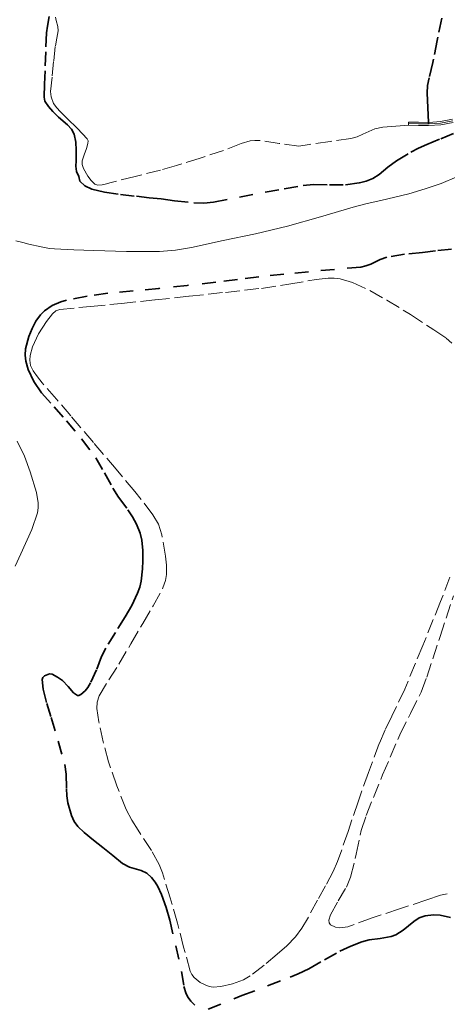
# Model space of a CAD drawing. Header units: metres. Extents: x 397317 to 400830, y 4588008 to 4590370.
# Tile 83 of 89: x 400103 to 400258, y 4589679 to 4590037. Entities that reach past the tile are written whole.
import ezdxf

# ---------------------------------------------------------------- set-up
doc = ezdxf.new("R2010")
doc.units = ezdxf.units.M
doc.header["$MEASUREMENT"] = 0
doc.linetypes.add('bt5mv20_nopinta', pattern=[10, 5, -5])
doc.linetypes.add('bt5mv20_tlin1', pattern=[7, 5.25, -1.75])
for name, color, linetype, lineweight in [('COB01_LN', 7, 'Continuous', 15), ('FLU01_LN', 7, 'Continuous', 15), ('PAR01_LN', 7, 'Continuous', 15), ('VIA16_LN', 7, 'Continuous', 15), ('VIA19_LN', 7, 'Continuous', 15), ('VIA21_LN', 7, 'Continuous', 15), ('VIA23_LN', 7, 'Continuous', 15)]:
    doc.layers.add(name, color=color, linetype=linetype, lineweight=lineweight)

msp = doc.modelspace()

# ---------------------------------------------------------------- linework, layer by layer
at = {"layer": 'COB01_LN', "color": 92, "linetype": 'bt5mv20_nopinta', "lineweight": 35}
for points in [[(400113.2, 4590038.02, 200.32), (400112.69, 4590034.59, 200.03), (400112.24, 4590032.09, 199.76), (400111.99, 4590025.19, 199.12), (400111.76, 4590018.28, 198.64), (400111.57, 4590013.54, 198.96), (400111.4, 4590008.81, 199.27), (400111.7, 4590007.36, 199.17), (400113.04, 4590005.42, 199.01), (400114.61, 4590003.57, 198.85), (400116.61, 4590001.51, 198.66), (400119.98, 4589998.75, 198.39), (400121.4, 4589997.2, 198.26), (400122.38, 4589995.32, 198.15), (400122.91, 4589992.41, 198.17), (400123.07, 4589989.47, 198.27), (400123.01, 4589985.61, 198.24), (400123, 4589983.68, 198.2), (400123.24, 4589981.76, 198.14), (400124.03, 4589979.93, 198.02), (400124.41, 4589978.22, 197.89), (400126.23, 4589976.51, 197.7), (400128.78, 4589975.31, 197.56), (400133.34, 4589974.29, 197.58), (400139.17, 4589973.43, 197.57), (400145, 4589972.75, 197.36), (400149.55, 4589972.24, 197.14), (400153.97, 4589971.84, 196.92), (400158.75, 4589971.13, 196.79), (400165.88, 4589970.33, 196.88), (400169.46, 4589970.28, 196.98), (400173, 4589970.64, 197.08), (400182.39, 4589972.4, 197.36), (400191.75, 4589974.22, 197.73), (400198.63, 4589975.49, 198.48), (400205.51, 4589976.71, 199.29), (400209.32, 4589977.05, 199.44), (400215.11, 4589976.89, 199.5), (400220.9, 4589976.91, 199.6), (400226, 4589977.62, 199.85), (400228.48, 4589978.29, 200.08), (400230.84, 4589979.25, 200.41), (400233.16, 4589980.71, 200.98), (400236.26, 4589983.33, 202.22), (400239.4, 4589985.68, 203.61), (400244.72, 4589988.76, 206.5), (400247.47, 4589990.23, 207.92), (400250.44, 4589991.58, 208.85), (400255.57, 4589993.68, 209.6), (400263.29, 4589996.83, 210.21)], [(400259.49, 4589953.56, 204.47), (400253.57, 4589952.92, 203.95), (400248.86, 4589952.39, 203.4), (400242.41, 4589951.71, 202.97), (400235.99, 4589950.59, 202.52), (400233.56, 4589949.78, 202.2), (400230.07, 4589948.14, 201.55), (400228.3, 4589947.46, 201.23), (400226.45, 4589947.07, 200.97), (400216.98, 4589946.21, 200), (400207.48, 4589945.36, 199.43), (400198.48, 4589944.48, 199.34), (400189.49, 4589943.55, 199.26), (400181.64, 4589942.54, 199.01), (400173.8, 4589941.51, 198.63), (400163.43, 4589940.38, 197.64), (400153.06, 4589939.29, 196.64), (400143.81, 4589938.39, 196.11), (400134.54, 4589937.52, 195.73), (400127.05, 4589936.48, 195.52), (400119.59, 4589935.04, 195.34), (400117.44, 4589934.46, 195.29), (400114.39, 4589933.1, 195.23), (400111.51, 4589931.13, 195.16), (400110.07, 4589929.73, 195.12), (400108.43, 4589927.37, 195.06), (400107.11, 4589924.73, 195), (400105.89, 4589921.8, 194.88), (400104.71, 4589917.29, 194.58), (400104.56, 4589915.06, 194.42), (400104.81, 4589912.9, 194.29), (400105.68, 4589909.88, 194.13), (400107.71, 4589905.44, 193.9), (400110.51, 4589901.35, 193.75), (400115.04, 4589896.26, 193.73), (400119.53, 4589891.25, 193.74), (400125.01, 4589884.65, 193.63), (400130.18, 4589877.81, 193.5), (400133.37, 4589872.33, 193.59), (400136.38, 4589866.75, 193.67), (400138.49, 4589863.52, 193.36), (400141.88, 4589858.85, 192.36), (400143.52, 4589856.38, 191.87), (400145.05, 4589853.67, 191.54), (400146.33, 4589850.39, 191.35), (400146.88, 4589847.9, 191.27), (400147.24, 4589844.14, 191.27), (400147.27, 4589840.4, 191.42), (400147.19, 4589837.43, 191.78), (400146.7, 4589832.97, 192.59), (400146.17, 4589830.76, 192.93), (400145.39, 4589828.57, 193.08), (400143.26, 4589824.14, 193.11), (400140.89, 4589819.95, 193.14), (400137.37, 4589814.3, 193.25), (400133.86, 4589808.68, 193.36), (400132.33, 4589805.62, 193.46), (400130.46, 4589800.8, 193.68), (400128.33, 4589796.01, 193.87), (400127.26, 4589794.36, 193.79), (400126.28, 4589793.16, 193.56), (400124.77, 4589791.8, 192.85), (400124.09, 4589791.47, 192.31), (400123.53, 4589791.46, 191.64), (400122.06, 4589792.4, 189.08), (400120.17, 4589794.65, 185.05), (400118.09, 4589796.86, 181.08), (400116.32, 4589798.11, 178.44), (400114.41, 4589799.16, 175.86), (400113.44, 4589799.25, 174.97), (400111.62, 4589798.62, 173.87), (400110.97, 4589798.01, 173.54), (400110.73, 4589797.22, 173.4), (400111.14, 4589793.78, 173.35), (400112.43, 4589788.58, 173.32), (400113.97, 4589783.41, 173.32)], [(400113.97, 4589783.41, 173.32), (400116.5, 4589774.87, 173.34), (400118.95, 4589766.31, 173.35), (400119.47, 4589762.89, 173.22), (400119.55, 4589757.65, 172.78), (400119.65, 4589755.02, 172.55), (400120.01, 4589752.42, 172.4), (400121.33, 4589747.78, 172.44), (400122.35, 4589745.66, 172.79), (400123.71, 4589743.86, 173.51), (400125.97, 4589741.71, 174.95), (400129.36, 4589738.87, 177.35), (400132.75, 4589736.17, 179.96), (400136.36, 4589733.27, 182.82), (400139.96, 4589730.44, 185.68), (400142.5, 4589729.13, 187.59), (400146.7, 4589727.89, 190.51), (400148.71, 4589726.92, 191.9), (400150.5, 4589725.3, 193.15), (400151.74, 4589723.59, 193.89), (400152.69, 4589722.01, 194.23), (400154.11, 4589719.1, 194.31), (400155.78, 4589714.48, 193.73), (400157.09, 4589709.76, 193.18), (400159.24, 4589700.48, 192.77), (400161.32, 4589691.19, 192.26), (400162.24, 4589685.73, 191.76), (400163.06, 4589683.05, 191.5), (400163.76, 4589681.71, 191.39), (400164.73, 4589680.38, 191.31), (400166.19, 4589678.9, 191.24)], [(400171.04, 4589677.51, 191.14), (400183.31, 4589682.41, 191.1), (400200.79, 4589689.15, 191.01), (400203.74, 4589690.3, 191.02), (400207.65, 4589692.13, 191.04), (400213.25, 4589695.4, 191.09), (400218.92, 4589698.6, 191.14), (400222.86, 4589700.38, 191.25), (400226.89, 4589701.93, 191.34), (400229.51, 4589702.62, 191.21), (400233.57, 4589703.16, 190.77), (400237.54, 4589703.85, 190.4), (400239.19, 4589704.49, 190.33), (400241.88, 4589706.24, 190.25), (400245.74, 4589709.34, 190.15), (400247.72, 4589710.62, 190.07), (400249.81, 4589711.43, 189.96), (400252.9, 4589711.77, 189.76), (400255.34, 4589711.62, 189.6), (400259.04, 4589710.83, 189.35)]]:
    msp.add_polyline3d(points, dxfattribs=at)
at = {"layer": 'FLU01_LN', "color": 150, "linetype": 'Continuous', "lineweight": 15}
for points in [[(400267.1, 4589982.21, 203.47), (400255.66, 4589977.45, 201.94), (400249.84, 4589975.42, 201.09), (400243.93, 4589973.67, 200.22), (400233.82, 4589971.25, 198.24), (400228.77, 4589970.08, 197.28), (400223.71, 4589968.8, 196.67), (400211.8, 4589965.33, 196.03), (400199.86, 4589961.93, 195.54), (400188.23, 4589959.17, 195.09), (400176.51, 4589956.66, 194.62), (400164.92, 4589954.19, 193.68), (400159.12, 4589953.23, 192.98), (400153.32, 4589952.73, 192.18), (400141.39, 4589952.72, 190.17), (400129.46, 4589953.09, 187.79), (400122.28, 4589953.26, 186.11), (400115.23, 4589953.62, 184.05), (400113.35, 4589953.82, 183.28), (400110.3, 4589954.34, 181.42), (400105.91, 4589955.39, 178.28), (400103.64, 4589956, 176.99), (400101.19, 4589956.63, 176.15)], [(400101.66, 4589883.83, 165.14), (400104.26, 4589878.41, 164.35), (400106.33, 4589872.64, 163.81), (400108.71, 4589865.17, 163.48), (400109.3, 4589861.44, 163.32), (400109.29, 4589859.6, 163.24), (400109, 4589857.81, 163.16), (400106.99, 4589851.78, 162.87), (400102.93, 4589842.87, 162.44), (400100.93, 4589838.38, 162.22)]]:
    msp.add_polyline3d(points, dxfattribs=at)
at = {"layer": 'PAR01_LN', "color": 3, "linetype": 'bt5mv20_tlin1', "lineweight": 15}
for points in [[(400243.82, 4589999.74, 210.11), (400243.8, 4589998.56, 210.11), (400239.16, 4589998.23, 209.68), (400234.51, 4589997.9, 209.25), (400231.54, 4589997.23, 208.99), (400227.27, 4589995.3, 208.63), (400225.12, 4589994.39, 208.45), (400222.9, 4589993.8, 208.25), (400215.3, 4589992.69, 207.38), (400207.7, 4589991.59, 206.49), (400203.97, 4589990.98, 206.14), (400196.8, 4589991.99, 205.44), (400189.64, 4589993, 204.74), (400187.96, 4589993.08, 204.53), (400186.32, 4589992.89, 204.26), (400183.07, 4589991.94, 203.58), (400176.64, 4589989.41, 202.19), (400168.07, 4589986.65, 200.6), (400159.48, 4589983.91, 199.3), (400153.66, 4589982.29, 198.95), (400144.5, 4589979.97, 198.88), (400135.34, 4589977.64, 198.8), (400134.15, 4589977.33, 198.87), (400132.57, 4589976.92, 198.96), (400131, 4589976.84, 199.06), (400129.89, 4589977.21, 199.14), (400128.49, 4589978.45, 199.27), (400127.26, 4589980.12, 199.39), (400125.71, 4589982.88, 199.51), (400125.31, 4589984.26, 199.55), (400125.23, 4589985.64, 199.6), (400125.94, 4589987.85, 199.72), (400126.81, 4589990.07, 199.83), (400127.34, 4589991.94, 199.83), (400127.41, 4589992.87, 199.82), (400127.1, 4589993.68, 199.83), (400123.56, 4589997.44, 199.98), (400119.86, 4590001, 200.14), (400117.25, 4590003.51, 200.26), (400116, 4590004.86, 200.33), (400114.86, 4590006.46, 200.39), (400113.94, 4590008.93, 200.48), (400113.79, 4590010.82, 200.56), (400114.41, 4590016.54, 200.8), (400114.9, 4590022.01, 201.07), (400115.51, 4590027.46, 201.35), (400116.01, 4590030.17, 201.46), (400116.53, 4590032.88, 201.55), (400116.44, 4590034.38, 201.58), (400115.77, 4590036.65, 201.59), (400115.53, 4590037.78, 201.6)], [(400154.2, 4589849.84, 194.61), (400152.95, 4589853.63, 194.6), (400150.98, 4589857.1, 194.62), (400144.37, 4589865.54, 194.77), (400137.58, 4589873.64, 194.91), (400129.36, 4589883.33, 194.95), (400121.13, 4589893, 194.95), (400115.96, 4589899.01, 194.86), (400110.77, 4589905, 194.82), (400109.02, 4589907.13, 194.97), (400107.43, 4589909.33, 195.17), (400106.53, 4589911.31, 195.3), (400106.25, 4589913.19, 195.4), (400106.35, 4589914.92, 195.49), (400107.15, 4589918.06, 195.64), (400109.44, 4589922.82, 195.82), (400112.33, 4589927.29, 195.96), (400114.42, 4589930.11, 195.72), (400115.65, 4589931.14, 195.55), (400117.11, 4589931.65, 195.5), (400128.32, 4589932.77, 195.97), (400139.52, 4589933.84, 196.45), (400151.81, 4589935.14, 196.89), (400164.1, 4589936.44, 197.36), (400177.28, 4589937.87, 197.93), (400190.45, 4589939.32, 198.5), (400200.37, 4589940.85, 198.92), (400210.27, 4589942.56, 199.33), (400214.65, 4589943.07, 199.93), (400216.84, 4589943.07, 200.31), (400219.02, 4589942.78, 200.56), (400223.47, 4589941.46, 200.8), (400229.79, 4589938.53, 201.05), (400235.91, 4589935.04, 201.15), (400244.54, 4589929.78, 201.12), (400252.98, 4589924.27, 201.12), (400257.48, 4589921.25, 201.26), (400259.58, 4589919.44, 201.34)], [(400258.89, 4589834.41, 197.71), (400255.45, 4589825.52, 197.57), (400249.01, 4589809.62, 197.05), (400242.49, 4589793.76, 196.49), (400237.74, 4589783.88, 196.31), (400235.31, 4589778.96, 196.23), (400233.13, 4589773.94, 196.11), (400229.23, 4589763.42, 195.62), (400225.49, 4589752.85, 195.13), (400221.84, 4589741.99, 194.81), (400218.06, 4589731.16, 194.51), (400216.48, 4589727.53, 194.42), (400213.69, 4589722.29, 194.28), (400210.76, 4589717.1, 194.15), (400207.08, 4589710.28, 194.05), (400205.08, 4589706.97, 194.02), (400202.81, 4589703.81, 193.94), (400199.57, 4589700.51, 193.61), (400196.04, 4589697.5, 193.23), (400191.33, 4589693.44, 192.95), (400186.33, 4589689.56, 192.7), (400183.83, 4589688.1, 192.6), (400179.81, 4589686.64, 192.45), (400175.69, 4589685.7, 192.33), (400172.81, 4589685.52, 192.29), (400171.35, 4589685.77, 192.29), (400169.92, 4589686.28, 192.29), (400168.16, 4589687.21, 192.31), (400165.9, 4589688.99, 192.36), (400165.06, 4589690.08, 192.41), (400164.48, 4589691.34, 192.46), (400162.11, 4589700.06, 193.07), (400159.86, 4589708.78, 193.68), (400157.26, 4589717.92, 194.05), (400154.44, 4589727.02, 194.26), (400153.21, 4589730.09, 194.29), (400150.42, 4589735.16, 194.31), (400145.57, 4589742.46, 194.32), (400143.27, 4589746.17, 194.35), (400141.29, 4589750.05, 194.39), (400137.84, 4589758.59, 194.53), (400134.82, 4589767.33, 194.66), (400132.84, 4589774.58, 194.76), (400131.31, 4589781.88, 194.83), (400130.57, 4589786.67, 194.82), (400130.67, 4589789.05, 194.8), (400131.41, 4589791.27, 194.77), (400134.97, 4589797.12, 194.62), (400138.61, 4589802.84, 194.49), (400142.96, 4589810.23, 194.48), (400147.3, 4589817.63, 194.5), (400151, 4589824.02, 194.4), (400154.6, 4589830.51, 194.31), (400155.58, 4589833.22, 194.36), (400155.87, 4589835.38, 194.43), (400155.83, 4589838.71, 194.55), (400155.48, 4589841.98, 194.62), (400154.2, 4589849.84, 194.61)], [(400257.92, 4589719.4, 189.76), (400255.44, 4589718.92, 189.94), (400250.5, 4589717.18, 190.28), (400240.52, 4589713.93, 190.44), (400230.61, 4589710.62, 190.55), (400221.83, 4589707.4, 190.87), (400218.9, 4589707.08, 191.05), (400217.28, 4589707.33, 191.16), (400215.48, 4589708.1, 191.31), (400214.93, 4589708.81, 191.49), (400214.86, 4589709.76, 191.81), (400215.47, 4589711.73, 192.29), (400218.25, 4589716.79, 192.63), (400221.27, 4589721.86, 192.85), (400222.78, 4589725.39, 192.93), (400224.83, 4589733.8, 193.02), (400226.67, 4589742.36, 193.1), (400228.43, 4589747.89, 193.21), (400234.41, 4589762.6, 193.7), (400240.71, 4589777.17, 194.37), (400244.53, 4589784.94, 194.93), (400248.36, 4589792.69, 195.55), (400250.45, 4589798.05, 195.82), (400255.3, 4589812.87, 196.3), (400260.16, 4589827.69, 196.78)]]:
    msp.add_polyline3d(points, dxfattribs=at)
at = {"layer": 'VIA16_LN', "color": 42, "linetype": 'bt5mv20_nopinta', "lineweight": 15}
msp.add_polyline3d([(400259.91, 4590000.17, 211.49), (400255.5, 4589999.28, 211.36), (400251.36, 4589999.04, 211.01), (400251.1, 4589999.02, 210.99), (400251.08, 4589999.02, 210.99), (400247.45, 4589999.09, 210.55), (400243.81, 4589999.15, 210.11)], dxfattribs=at)
at = {"layer": 'VIA19_LN', "color": 7, "linetype": 'Continuous', "lineweight": 15}
for points in [[(400243.8, 4589998.56, 210.11), (400247.43, 4589998.49, 210.55), (400251.09, 4589998.43, 210.99), (400255.58, 4589998.69, 211.36), (400260.07, 4589999.6, 211.49)], [(400251.07, 4589999.61, 210.99), (400247.46, 4589999.68, 210.55), (400243.82, 4589999.74, 210.11)], [(400259.75, 4590000.74, 211.49), (400255.43, 4589999.87, 211.36), (400251.28, 4589999.62, 211.01), (400251.07, 4589999.61, 210.99)]]:
    msp.add_polyline3d(points, dxfattribs=at)
at = {"layer": 'VIA21_LN', "color": 2, "linetype": 'bt5mv20_tlin1', "lineweight": 35}
msp.add_polyline3d([(400255.92, 4590037.46, 215.13), (400254.28, 4590029.39, 214.46), (400252.65, 4590021.32, 213.68), (400251.28, 4590015.79, 213.18), (400250.75, 4590013.02, 212.89), (400250.6, 4590010.23, 212.53), (400250.84, 4590004.92, 211.76), (400251.07, 4589999.61, 210.99)], dxfattribs=at)
at = {"layer": 'VIA23_LN', "color": 42, "linetype": 'bt5mv20_nopinta', "lineweight": 35}
msp.add_polyline3d([(400251.07, 4589999.61, 210.99), (400251.1, 4589999.02, 210.99)], dxfattribs=at)

doc.saveas('drawing.dxf')
